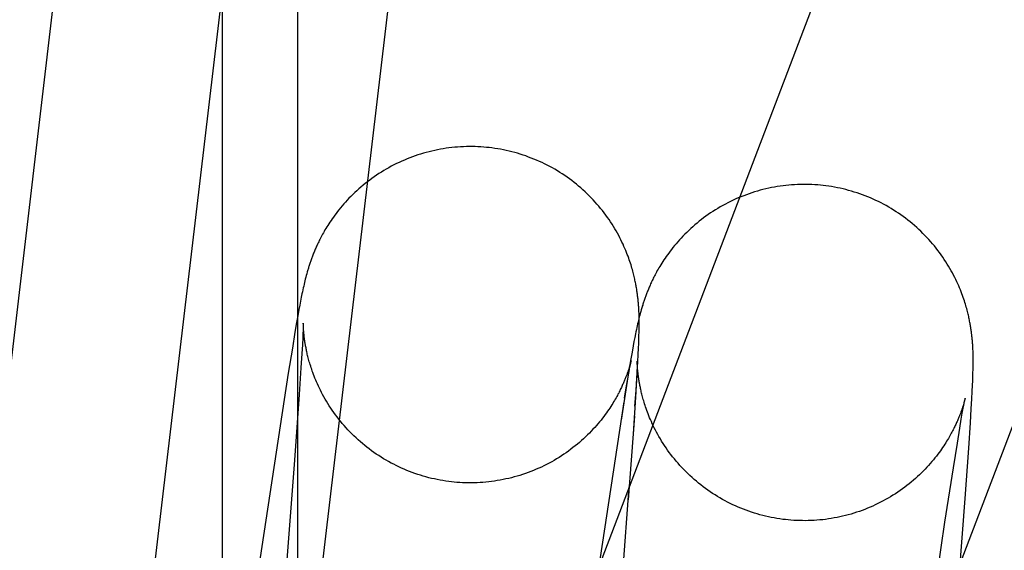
# Model space of a CAD drawing. Header units: inches. Extents: x 0 to 224, y 0 to 145.
# Tile 20 of 45: x 51.2896 to 51.4038, y 85.8951 to 85.9567. Entities that reach past the tile are written whole.
import ezdxf

# ---------------------------------------------------------------- set-up
doc = ezdxf.new("R2010")
doc.units = ezdxf.units.IN
doc.header["$LTSCALE"] = 12.302632
doc.header["$MEASUREMENT"] = 0
doc.linetypes.add('HIDDEN', pattern=[0.2, 0.1, -0.1])
doc.layers.add('DEFAULT_2', color=8, linetype='HIDDEN')

msp = doc.modelspace()

# ---------------------------------------------------------------- linework, layer by layer
at = {"layer": 'DEFAULT_2', "color": 8, "linetype": 'HIDDEN'}
for p, q in [((51.77208, 87.13033), (51.21629, 85.60333)), ((51.31314, 85.11097), (51.31314, 86.8147)), ((51.32186, 85.11097), (51.32186, 86.8147)), ((51.2782, 85.8284), (51.34056, 86.35727)), ((51.29736, 85.82614), (51.35972, 86.35501)), ((51.49137, 86.24643), (51.31835, 85.79249)), ((51.52781, 86.23254), (51.33701, 85.73194)), ((51.3229, 85.92723), (51.32285, 85.92702)), ((51.32259, 85.926), (51.32255, 85.92579)), ((51.32264, 85.9262), (51.32259, 85.926)), ((51.32269, 85.9264), (51.32264, 85.9262)), ((51.32274, 85.92661), (51.32269, 85.9264)), ((51.32279, 85.92681), (51.32274, 85.92661)), ((51.32285, 85.92702), (51.32279, 85.92681)), ((51.32235, 85.92489), (51.32227, 85.92449)), ((51.3224, 85.92513), (51.32235, 85.92489)), ((51.32245, 85.92536), (51.3224, 85.92513)), ((51.3225, 85.92558), (51.32245, 85.92536)), ((51.32255, 85.92579), (51.3225, 85.92558)), ((51.32218, 85.92405), (51.32209, 85.92358)), ((51.32227, 85.92449), (51.32218, 85.92405)), ((51.322, 85.92307), (51.32187, 85.92235)), ((51.32209, 85.92358), (51.322, 85.92307)), ((51.36142, 85.92283), (51.36141, 85.92305)), ((51.36143, 85.92261), (51.36142, 85.92283)), ((51.36143, 85.9224), (51.36143, 85.92261)), ((51.36157, 85.92263), (51.36151, 85.92242)), ((51.36163, 85.92284), (51.36157, 85.92263)), ((51.32173, 85.92155), (51.32154, 85.92043)), ((51.32187, 85.92235), (51.32173, 85.92155)), ((51.3225, 85.92149), (51.3225, 85.92148)), ((51.3225, 85.92147), (51.3225, 85.92148)), ((51.3225, 85.92148), (51.3225, 85.92146)), ((51.3225, 85.92145), (51.3225, 85.92146)), ((51.3225, 85.92145), (51.3225, 85.92138)), ((51.36131, 85.92161), (51.36127, 85.9214)), ((51.36136, 85.92181), (51.36131, 85.92161)), ((51.36141, 85.92202), (51.36136, 85.92181)), ((51.36146, 85.92222), (51.36141, 85.92202)), ((51.36144, 85.92219), (51.36143, 85.9224)), ((51.36144, 85.92198), (51.36144, 85.92219)), ((51.36144, 85.92178), (51.36144, 85.92198)), ((51.36145, 85.92157), (51.36144, 85.92178)), ((51.36145, 85.92136), (51.36145, 85.92157)), ((51.36151, 85.92242), (51.36146, 85.92222)), ((51.32154, 85.92043), (51.32124, 85.91861)), ((51.32246, 85.92028), (51.32244, 85.91978)), ((51.32248, 85.92068), (51.32246, 85.92028)), ((51.32249, 85.92092), (51.32248, 85.92068)), ((51.3225, 85.92127), (51.32249, 85.92112)), ((51.32249, 85.92112), (51.32249, 85.92092)), ((51.3225, 85.92138), (51.3225, 85.92127)), ((51.32251, 85.92128), (51.32251, 85.92135)), ((51.32251, 85.9212), (51.32251, 85.92128)), ((51.32251, 85.9211), (51.32251, 85.9212)), ((51.32252, 85.921), (51.32251, 85.9211)), ((51.32252, 85.92089), (51.32252, 85.921)), ((51.32253, 85.92076), (51.32252, 85.92089)), ((51.32254, 85.92063), (51.32253, 85.92076)), ((51.36107, 85.9205), (51.36102, 85.92024)), ((51.36112, 85.92074), (51.36107, 85.9205)), ((51.36117, 85.92098), (51.36112, 85.92074)), ((51.36122, 85.92119), (51.36117, 85.92098)), ((51.36127, 85.9214), (51.36122, 85.92119)), ((51.36142, 85.92005), (51.36143, 85.92045)), ((51.36143, 85.92045), (51.36144, 85.9207)), ((51.36144, 85.92115), (51.36145, 85.92136)), ((51.36144, 85.92093), (51.36144, 85.92115)), ((51.36144, 85.9207), (51.36144, 85.92093)), ((51.32244, 85.91978), (51.3224, 85.91899)), ((51.36084, 85.91935), (51.36075, 85.91886)), ((51.36093, 85.91981), (51.36084, 85.91935)), ((51.36102, 85.92024), (51.36093, 85.91981)), ((51.36139, 85.91913), (51.36141, 85.91961)), ((51.36141, 85.91961), (51.36142, 85.92005)), ((51.32124, 85.91861), (51.32077, 85.9157)), ((51.3224, 85.91899), (51.32234, 85.91796)), ((51.36062, 85.91814), (51.36049, 85.91736)), ((51.36075, 85.91886), (51.36062, 85.91814)), ((51.36133, 85.91786), (51.36137, 85.91861)), ((51.36137, 85.91861), (51.36139, 85.91913)), ((51.40014, 85.91848), (51.40013, 85.9187)), ((51.40015, 85.91826), (51.40014, 85.91848)), ((51.40015, 85.91805), (51.40015, 85.91826)), ((51.40016, 85.91784), (51.40015, 85.91805)), ((51.32234, 85.91796), (51.32223, 85.91632)), ((51.36049, 85.91736), (51.3603, 85.91627)), ((51.36045, 85.9169), (51.36043, 85.91681)), ((51.36043, 85.9167), (51.36046, 85.91686)), ((51.36047, 85.91697), (51.36045, 85.9169)), ((51.36046, 85.91686), (51.36048, 85.91698)), ((51.36049, 85.91704), (51.36047, 85.91697)), ((51.36048, 85.91698), (51.3605, 85.91708)), ((51.3605, 85.9171), (51.36049, 85.91704)), ((51.36051, 85.91714), (51.3605, 85.9171)), ((51.36052, 85.91717), (51.36052, 85.91718)), ((51.36052, 85.91718), (51.36052, 85.91717)), ((51.36052, 85.91716), (51.36052, 85.91715)), ((51.36122, 85.91709), (51.36122, 85.9171)), ((51.36122, 85.9171), (51.36122, 85.91709)), ((51.36122, 85.91709), (51.36122, 85.91707)), ((51.36122, 85.91706), (51.36122, 85.91708)), ((51.36122, 85.91706), (51.36122, 85.91698)), ((51.36122, 85.91584), (51.36129, 85.91702)), ((51.36122, 85.91698), (51.36122, 85.91687)), ((51.36122, 85.91687), (51.36122, 85.91672)), ((51.36123, 85.9169), (51.36123, 85.91697)), ((51.36123, 85.91682), (51.36123, 85.9169)), ((51.36129, 85.91702), (51.36133, 85.91786)), ((51.40016, 85.91763), (51.40016, 85.91784)), ((51.40017, 85.91742), (51.40016, 85.91763)), ((51.40017, 85.91722), (51.40017, 85.91742)), ((51.40017, 85.91701), (51.40017, 85.91722)), ((51.40017, 85.9168), (51.40017, 85.91701)), ((51.32223, 85.91632), (51.32202, 85.9132)), ((51.3603, 85.91627), (51.36005, 85.91477)), ((51.36024, 85.91569), (51.36031, 85.91611)), ((51.36031, 85.91611), (51.36038, 85.91644)), ((51.36037, 85.9166), (51.36033, 85.91648)), ((51.3604, 85.91671), (51.36037, 85.9166)), ((51.36038, 85.91644), (51.36043, 85.9167)), ((51.36043, 85.91681), (51.3604, 85.91671)), ((51.36112, 85.91416), (51.36122, 85.91584)), ((51.36118, 85.91586), (51.36116, 85.91536)), ((51.3612, 85.91627), (51.36118, 85.91586)), ((51.36121, 85.91652), (51.3612, 85.91627)), ((51.36122, 85.91672), (51.36121, 85.91652)), ((51.36123, 85.91673), (51.36123, 85.91682)), ((51.36124, 85.91662), (51.36123, 85.91673)), ((51.36125, 85.91651), (51.36124, 85.91662)), ((51.36125, 85.91639), (51.36125, 85.91651)), ((51.36126, 85.91625), (51.36125, 85.91639)), ((51.40013, 85.91528), (51.40014, 85.91572)), ((51.40014, 85.91572), (51.40015, 85.91611)), ((51.40015, 85.91611), (51.40016, 85.91635)), ((51.40016, 85.91658), (51.40017, 85.9168)), ((51.40016, 85.91635), (51.40016, 85.91658)), ((51.32077, 85.9157), (51.31389, 85.87052)), ((51.36005, 85.91477), (51.35934, 85.91025)), ((51.35998, 85.91422), (51.36012, 85.91503)), ((51.36012, 85.91503), (51.36024, 85.91569)), ((51.36116, 85.91536), (51.36111, 85.91456)), ((51.40009, 85.9143), (51.40011, 85.91481)), ((51.40011, 85.91481), (51.40013, 85.91528)), ((51.35975, 85.91278), (51.35998, 85.91422)), ((51.36107, 85.91351), (51.36073, 85.90867)), ((51.36095, 85.91185), (51.36112, 85.91416)), ((51.36111, 85.91456), (51.36105, 85.91351)), ((51.40001, 85.91273), (51.40006, 85.91355)), ((51.40006, 85.91355), (51.40009, 85.9143)), ((51.32202, 85.9132), (51.32147, 85.90559)), ((51.35966, 85.91235), (51.35104, 85.85587)), ((51.39913, 85.91237), (51.3991, 85.91226)), ((51.39916, 85.91246), (51.39913, 85.91237)), ((51.39914, 85.91227), (51.39917, 85.91244)), ((51.39918, 85.91254), (51.39916, 85.91246)), ((51.39917, 85.91244), (51.3992, 85.91257)), ((51.3992, 85.91261), (51.39918, 85.91254)), ((51.3992, 85.91257), (51.39922, 85.91267)), ((51.39921, 85.91267), (51.3992, 85.91261)), ((51.39923, 85.91272), (51.39921, 85.91267)), ((51.39922, 85.91267), (51.39923, 85.91272)), ((51.39923, 85.91274), (51.39924, 85.91276)), ((51.39924, 85.91276), (51.39923, 85.91274)), ((51.39924, 85.91279), (51.39924, 85.91279)), ((51.39924, 85.91277), (51.39924, 85.91278)), ((51.39924, 85.91278), (51.39924, 85.91277)), ((51.39995, 85.91157), (51.40001, 85.91273)), ((51.39891, 85.91105), (51.39902, 85.91162)), ((51.39902, 85.91162), (51.39908, 85.91198)), ((51.3991, 85.91226), (51.39907, 85.91215)), ((51.39908, 85.91198), (51.39914, 85.91227)), ((51.39985, 85.90992), (51.39995, 85.91157)), ((51.36089, 85.91072), (51.36017, 85.901)), ((51.39862, 85.90932), (51.39879, 85.91035)), ((51.39879, 85.91035), (51.39891, 85.91105)), ((51.39834, 85.90759), (51.39862, 85.90932)), ((51.39965, 85.907), (51.39985, 85.90992)), ((51.39788, 85.90472), (51.39834, 85.90759)), ((51.39923, 85.90117), (51.39965, 85.907)), ((51.32147, 85.90559), (51.31964, 85.88141)), ((51.3969, 85.89841), (51.39788, 85.90472)), ((51.35796, 85.87164), (51.36029, 85.9025)), ((51.39775, 85.88147), (51.39923, 85.90117)), ((51.39218, 85.86725), (51.3969, 85.89841))]:
    msp.add_line(p, q, dxfattribs=at)
for points in [[(51.32257, 85.87524), (51.32264, 85.87583), (51.32271, 85.8764), (51.3734, 86.30626)], [(51.34406, 85.94185), (51.34376, 85.94188), (51.34342, 85.94191), (51.34309, 85.94193), (51.34275, 85.94195), (51.34242, 85.94196), (51.34208, 85.94197), (51.34174, 85.94197), (51.34141, 85.94196), (51.34107, 85.94195), (51.34073, 85.94194), (51.3404, 85.94191), (51.34006, 85.94189), (51.33973, 85.94185), (51.33939, 85.94181), (51.33906, 85.94177), (51.33873, 85.94172), (51.3384, 85.94166), (51.33807, 85.9416), (51.33774, 85.94153), (51.33741, 85.94145), (51.33708, 85.94137), (51.33676, 85.94129), (51.33644, 85.9412), (51.33611, 85.9411), (51.33579, 85.941), (51.33548, 85.94089), (51.33516, 85.94078), (51.33485, 85.94066), (51.33453, 85.94054), (51.33422, 85.94041), (51.33392, 85.94027), (51.33361, 85.94013), (51.33331, 85.93999), (51.33301, 85.93984), (51.33271, 85.93968), (51.33242, 85.93952), (51.33213, 85.93936), (51.33184, 85.93919), (51.33156, 85.93902), (51.33128, 85.93884), (51.331, 85.93866), (51.33073, 85.93847), (51.33046, 85.93828), (51.3302, 85.93808), (51.32993, 85.93789), (51.32968, 85.93768), (51.32943, 85.93748), (51.32918, 85.93727), (51.32894, 85.93706), (51.3287, 85.93685), (51.32847, 85.93663), (51.32824, 85.93641), (51.32802, 85.93619), (51.3278, 85.93597), (51.32759, 85.93575), (51.32739, 85.93553), (51.32719, 85.93531), (51.327, 85.93509), (51.32682, 85.93487), (51.32664, 85.93465), (51.32647, 85.93443), (51.32631, 85.93422), (51.32615, 85.93401), (51.326, 85.9338), (51.32586, 85.9336), (51.32572, 85.9334), (51.32559, 85.93321), (51.32547, 85.93302), (51.32535, 85.93283), (51.32523, 85.93265), (51.32513, 85.93247), (51.32502, 85.9323), (51.32492, 85.93213), (51.32483, 85.93196), (51.32474, 85.9318), (51.32466, 85.93165), (51.32458, 85.9315), (51.3245, 85.93135), (51.32443, 85.93121), (51.32436, 85.93107), (51.32429, 85.93094), (51.32423, 85.9308), (51.32417, 85.93067), (51.32411, 85.93055), (51.32405, 85.93042), (51.324, 85.9303), (51.32394, 85.93018), (51.32389, 85.93006), (51.32384, 85.92994), (51.3238, 85.92983), (51.32375, 85.92971), (51.3237, 85.9296), (51.32366, 85.92949), (51.32361, 85.92938), (51.32357, 85.92927), (51.32353, 85.92916), (51.32349, 85.92905), (51.32345, 85.92895), (51.32341, 85.92884), (51.32337, 85.92873), (51.32334, 85.92862), (51.3233, 85.92852), (51.32326, 85.92841), (51.32323, 85.9283), (51.32319, 85.92819), (51.32316, 85.92808), (51.32312, 85.92798), (51.32309, 85.92787), (51.32306, 85.92776), (51.32303, 85.92766), (51.323, 85.92755), (51.32296, 85.92744), (51.3229, 85.92723)], [(51.36141, 85.92305), (51.3614, 85.92316), (51.3614, 85.92327), (51.36139, 85.92339), (51.36138, 85.9235), (51.36137, 85.92361), (51.36136, 85.92372), (51.36135, 85.92384), (51.36134, 85.92395), (51.36133, 85.92406), (51.36132, 85.92418), (51.36131, 85.92429), (51.3613, 85.9244), (51.36129, 85.92452), (51.36127, 85.92463), (51.36126, 85.92474), (51.36124, 85.92486), (51.36123, 85.92497), (51.36121, 85.92509), (51.36119, 85.92521), (51.36118, 85.92533), (51.36116, 85.92545), (51.36114, 85.92557), (51.36111, 85.92569), (51.36109, 85.92582), (51.36107, 85.92594), (51.36104, 85.92607), (51.36102, 85.9262), (51.36099, 85.92634), (51.36096, 85.92647), (51.36093, 85.92661), (51.3609, 85.92676), (51.36087, 85.9269), (51.36083, 85.92705), (51.36079, 85.92721), (51.36075, 85.92737), (51.36071, 85.92753), (51.36066, 85.9277), (51.36061, 85.92787), (51.36056, 85.92805), (51.3605, 85.92824), (51.36044, 85.92843), (51.36037, 85.92863), (51.3603, 85.92883), (51.36023, 85.92904), (51.36015, 85.92925), (51.36007, 85.92947), (51.35998, 85.92969), (51.35989, 85.92992), (51.35979, 85.93016), (51.35968, 85.9304), (51.35957, 85.93064), (51.35945, 85.93089), (51.35933, 85.93114), (51.3592, 85.9314), (51.35907, 85.93165), (51.35892, 85.93191), (51.35878, 85.93218), (51.35862, 85.93244), (51.35846, 85.9327), (51.3583, 85.93297), (51.35812, 85.93323), (51.35795, 85.9335), (51.35776, 85.93376), (51.35757, 85.93402), (51.35738, 85.93428), (51.35718, 85.93454), (51.35698, 85.93479), (51.35677, 85.93505), (51.35655, 85.9353), (51.35633, 85.93554), (51.35611, 85.93579), (51.35588, 85.93603), (51.35565, 85.93627), (51.35541, 85.9365), (51.35517, 85.93673), (51.35492, 85.93695), (51.35467, 85.93718), (51.35441, 85.93739), (51.35416, 85.93761), (51.35389, 85.93782), (51.35363, 85.93802), (51.35336, 85.93822), (51.35308, 85.93842), (51.35281, 85.93861), (51.35253, 85.9388), (51.35224, 85.93898), (51.35196, 85.93916), (51.35167, 85.93933), (51.35138, 85.93949), (51.35108, 85.93966), (51.35078, 85.93981), (51.35048, 85.93996), (51.35018, 85.94011), (51.34987, 85.94025), (51.34956, 85.94039), (51.34925, 85.94052), (51.34894, 85.94064), (51.34862, 85.94076), (51.3483, 85.94088), (51.34799, 85.94099), (51.34766, 85.94109), (51.34734, 85.94119), (51.34702, 85.94128), (51.34669, 85.94136), (51.34636, 85.94145), (51.34603, 85.94152), (51.3457, 85.94159), (51.34537, 85.94165), (51.34504, 85.94171), (51.34471, 85.94176), (51.34437, 85.94181), (51.34406, 85.94185)], [(51.38278, 85.93746), (51.38248, 85.93749), (51.38214, 85.93752), (51.38181, 85.93755), (51.38147, 85.93756), (51.38114, 85.93758), (51.3808, 85.93758), (51.38046, 85.93758), (51.38013, 85.93758), (51.37979, 85.93757), (51.37945, 85.93755), (51.37912, 85.93753), (51.37878, 85.9375), (51.37845, 85.93746), (51.37812, 85.93743), (51.37778, 85.93738), (51.37745, 85.93733), (51.37712, 85.93727), (51.37679, 85.93721), (51.37646, 85.93714), (51.37613, 85.93707), (51.3758, 85.93699), (51.37548, 85.9369), (51.37516, 85.93681), (51.37483, 85.93671), (51.37451, 85.93661), (51.3742, 85.9365), (51.37388, 85.93639), (51.37357, 85.93627), (51.37325, 85.93615), (51.37294, 85.93602), (51.37264, 85.93589), (51.37233, 85.93575), (51.37203, 85.9356), (51.37173, 85.93545), (51.37144, 85.9353), (51.37114, 85.93514), (51.37085, 85.93497), (51.37057, 85.9348), (51.37028, 85.93463), (51.37, 85.93445), (51.36972, 85.93427), (51.36945, 85.93408), (51.36918, 85.93389), (51.36892, 85.9337), (51.36866, 85.9335), (51.3684, 85.9333), (51.36815, 85.93309), (51.3679, 85.93288), (51.36766, 85.93267), (51.36742, 85.93246), (51.36719, 85.93224), (51.36696, 85.93202), (51.36674, 85.9318), (51.36652, 85.93158), (51.36632, 85.93136), (51.36611, 85.93114), (51.36592, 85.93092), (51.36573, 85.9307), (51.36554, 85.93048), (51.36536, 85.93026), (51.36519, 85.93005), (51.36503, 85.92983), (51.36487, 85.92962), (51.36472, 85.92942), (51.36458, 85.92921), (51.36444, 85.92902), (51.36431, 85.92882), (51.36419, 85.92863), (51.36407, 85.92844), (51.36396, 85.92826), (51.36385, 85.92808), (51.36374, 85.92791), (51.36365, 85.92774), (51.36355, 85.92758), (51.36346, 85.92742), (51.36338, 85.92726), (51.3633, 85.92711), (51.36322, 85.92697), (51.36315, 85.92682), (51.36308, 85.92669), (51.36302, 85.92655), (51.36295, 85.92642), (51.36289, 85.92629), (51.36283, 85.92616), (51.36277, 85.92604), (51.36272, 85.92591), (51.36267, 85.92579), (51.36261, 85.92567), (51.36256, 85.92556), (51.36252, 85.92544), (51.36247, 85.92533), (51.36242, 85.92522), (51.36238, 85.9251), (51.36234, 85.92499), (51.36229, 85.92488), (51.36225, 85.92478), (51.36221, 85.92467), (51.36217, 85.92456), (51.36213, 85.92445), (51.3621, 85.92434), (51.36206, 85.92424), (51.36202, 85.92413), (51.36198, 85.92402), (51.36195, 85.92391), (51.36191, 85.92381), (51.36188, 85.9237), (51.36185, 85.92359), (51.36181, 85.92348), (51.36178, 85.92338), (51.36175, 85.92327), (51.36172, 85.92316), (51.36169, 85.92305), (51.36163, 85.92284)], [(51.40013, 85.9187), (51.40012, 85.91881), (51.40011, 85.91892), (51.40011, 85.91903), (51.4001, 85.91914), (51.40009, 85.91926), (51.40008, 85.91937), (51.40007, 85.91948), (51.40006, 85.91959), (51.40005, 85.91971), (51.40004, 85.91982), (51.40003, 85.91993), (51.40002, 85.92005), (51.4, 85.92016), (51.39999, 85.92027), (51.39997, 85.92039), (51.39996, 85.9205), (51.39994, 85.92062), (51.39993, 85.92073), (51.39991, 85.92085), (51.39989, 85.92097), (51.39987, 85.92109), (51.39985, 85.92121), (51.39983, 85.92133), (51.39981, 85.92146), (51.39978, 85.92158), (51.39976, 85.92171), (51.39973, 85.92185), (51.39971, 85.92198), (51.39968, 85.92212), (51.39965, 85.92226), (51.39961, 85.9224), (51.39958, 85.92255), (51.39954, 85.9227), (51.3995, 85.92285), (51.39946, 85.92301), (51.39942, 85.92318), (51.39937, 85.92335), (51.39932, 85.92352), (51.39927, 85.9237), (51.39921, 85.92389), (51.39915, 85.92408), (51.39908, 85.92428), (51.39901, 85.92448), (51.39894, 85.92469), (51.39886, 85.9249), (51.39877, 85.92512), (51.39868, 85.92535), (51.39859, 85.92558), (51.39849, 85.92581), (51.39838, 85.92605), (51.39827, 85.92629), (51.39816, 85.92654), (51.39803, 85.92679), (51.3979, 85.92705), (51.39777, 85.92731), (51.39762, 85.92757), (51.39747, 85.92783), (51.39732, 85.92809), (51.39716, 85.92835), (51.39699, 85.92862), (51.39682, 85.92888), (51.39664, 85.92914), (51.39646, 85.92941), (51.39627, 85.92967), (51.39608, 85.92992), (51.39588, 85.93018), (51.39567, 85.93044), (51.39546, 85.93069), (51.39525, 85.93094), (51.39503, 85.93118), (51.3948, 85.93143), (51.39458, 85.93167), (51.39434, 85.9319), (51.3941, 85.93214), (51.39386, 85.93236), (51.39362, 85.93259), (51.39337, 85.93281), (51.39311, 85.93303), (51.39285, 85.93324), (51.39259, 85.93345), (51.39233, 85.93365), (51.39206, 85.93385), (51.39178, 85.93405), (51.39151, 85.93424), (51.39123, 85.93442), (51.39094, 85.9346), (51.39066, 85.93478), (51.39037, 85.93495), (51.39008, 85.93512), (51.38978, 85.93528), (51.38949, 85.93543), (51.38918, 85.93559), (51.38888, 85.93573), (51.38858, 85.93587), (51.38827, 85.93601), (51.38796, 85.93614), (51.38765, 85.93626), (51.38733, 85.93638), (51.38701, 85.93649), (51.3867, 85.9366), (51.38638, 85.9367), (51.38605, 85.9368), (51.38573, 85.93689), (51.3854, 85.93698), (51.38508, 85.93706), (51.38475, 85.93713), (51.38442, 85.9372), (51.38409, 85.93727), (51.38376, 85.93732), (51.38343, 85.93738), (51.38309, 85.93742), (51.38278, 85.93746)], [(51.32251, 85.92135), (51.3225, 85.9214), (51.3225, 85.92143)], [(51.33967, 85.90309), (51.33937, 85.90313), (51.33903, 85.90318), (51.3387, 85.90323), (51.33837, 85.90329), (51.33804, 85.90335), (51.33771, 85.90342), (51.33738, 85.90349), (51.33706, 85.90357), (51.33673, 85.90366), (51.33641, 85.90375), (51.33609, 85.90385), (51.33577, 85.90395), (51.33545, 85.90406), (51.33514, 85.90417), (51.33482, 85.90429), (51.33451, 85.90442), (51.3342, 85.90455), (51.33389, 85.90468), (51.33359, 85.90482), (51.33329, 85.90497), (51.33299, 85.90512), (51.33269, 85.90527), (51.33239, 85.90543), (51.3321, 85.9056), (51.33182, 85.90577), (51.33153, 85.90595), (51.33125, 85.90613), (51.33097, 85.90631), (51.33069, 85.9065), (51.33042, 85.9067), (51.33015, 85.9069), (51.32989, 85.9071), (51.32963, 85.90731), (51.32937, 85.90752), (51.32912, 85.90774), (51.32887, 85.90796), (51.32862, 85.90818), (51.32838, 85.90841), (51.32814, 85.90865), (51.32791, 85.90888), (51.32768, 85.90912), (51.32746, 85.90936), (51.32724, 85.90961), (51.32703, 85.90986), (51.32682, 85.91011), (51.32662, 85.91036), (51.32642, 85.91062), (51.32623, 85.91087), (51.32604, 85.91113), (51.32586, 85.91139), (51.32568, 85.91165), (51.32551, 85.91191), (51.32535, 85.91217), (51.32519, 85.91244), (51.32504, 85.91269), (51.32489, 85.91295), (51.32475, 85.91321), (51.32462, 85.91346), (51.32449, 85.91371), (51.32437, 85.91396), (51.32425, 85.9142), (51.32415, 85.91444), (51.32404, 85.91467), (51.32395, 85.91489), (51.32386, 85.91512), (51.32377, 85.91533), (51.32369, 85.91554), (51.32361, 85.91575), (51.32354, 85.91594), (51.32348, 85.91614), (51.32342, 85.91632), (51.32336, 85.9165), (51.3233, 85.91668), (51.32325, 85.91684), (51.3232, 85.91701), (51.32316, 85.91717), (51.32312, 85.91732), (51.32308, 85.91747), (51.32304, 85.91761), (51.32301, 85.91775), (51.32297, 85.91789), (51.32294, 85.91802), (51.32291, 85.91815), (51.32289, 85.91827), (51.32286, 85.9184), (51.32284, 85.91851), (51.32282, 85.91863), (51.32279, 85.91874), (51.32277, 85.91885), (51.32275, 85.91896), (51.32274, 85.91906), (51.32272, 85.91917), (51.3227, 85.91927), (51.32269, 85.91937), (51.32267, 85.91946), (51.32266, 85.91956), (51.32265, 85.91965), (51.32264, 85.91974), (51.32262, 85.91983), (51.32261, 85.91991), (51.3226, 85.92), (51.32259, 85.92008), (51.32259, 85.92017), (51.32258, 85.92025), (51.32257, 85.92033), (51.32256, 85.92041), (51.32255, 85.92048), (51.32255, 85.92056), (51.32254, 85.92063)], [(51.3605, 85.91708), (51.36051, 85.91714), (51.36052, 85.91715)], [(51.36123, 85.91697), (51.36122, 85.91702), (51.36122, 85.91704)], [(51.36033, 85.91648), (51.36029, 85.91635), (51.36027, 85.91628), (51.36025, 85.91621), (51.36023, 85.91614), (51.3602, 85.91607), (51.36018, 85.91599), (51.36015, 85.91591), (51.36012, 85.91584), (51.36009, 85.91576), (51.36007, 85.91567), (51.36004, 85.91559), (51.36, 85.91551), (51.35997, 85.91542), (51.35994, 85.91534), (51.35991, 85.91525), (51.35987, 85.91516), (51.35983, 85.91506), (51.3598, 85.91497), (51.35976, 85.91487), (51.35971, 85.91478), (51.35967, 85.91468), (51.35963, 85.91457), (51.35958, 85.91447), (51.35953, 85.91436), (51.35948, 85.91425), (51.35943, 85.91414), (51.35938, 85.91402), (51.35932, 85.9139), (51.35926, 85.91378), (51.3592, 85.91366), (51.35913, 85.91353), (51.35907, 85.91339), (51.35899, 85.91326), (51.35892, 85.91312), (51.35884, 85.91297), (51.35876, 85.91283), (51.35867, 85.91267), (51.35858, 85.91252), (51.35848, 85.91235), (51.35838, 85.91219), (51.35827, 85.91201), (51.35816, 85.91184), (51.35804, 85.91165), (51.35791, 85.91147), (51.35778, 85.91128), (51.35764, 85.91108), (51.3575, 85.91088), (51.35735, 85.91068), (51.35719, 85.91047), (51.35702, 85.91026), (51.35685, 85.91005), (51.35667, 85.90983), (51.35649, 85.90962), (51.35629, 85.9094), (51.35609, 85.90918), (51.35589, 85.90896), (51.35567, 85.90874), (51.35545, 85.90853), (51.35523, 85.90831), (51.355, 85.90809), (51.35476, 85.90788), (51.35452, 85.90767), (51.35428, 85.90746), (51.35403, 85.90726), (51.35377, 85.90706), (51.35351, 85.90686), (51.35325, 85.90666), (51.35298, 85.90647), (51.35271, 85.90629), (51.35244, 85.9061), (51.35216, 85.90593), (51.35187, 85.90575), (51.35159, 85.90558), (51.3513, 85.90542), (51.35101, 85.90526), (51.35071, 85.90511), (51.35041, 85.90496), (51.35011, 85.90481), (51.34981, 85.90467), (51.3495, 85.90454), (51.34919, 85.90441), (51.34888, 85.90429), (51.34857, 85.90417), (51.34825, 85.90405), (51.34793, 85.90395), (51.34761, 85.90384), (51.34729, 85.90375), (51.34697, 85.90366), (51.34664, 85.90357), (51.34632, 85.90349), (51.34599, 85.90342), (51.34566, 85.90335), (51.34533, 85.90328), (51.345, 85.90323), (51.34467, 85.90318), (51.34434, 85.90313), (51.344, 85.90309), (51.34367, 85.90306), (51.34333, 85.90303), (51.343, 85.903), (51.34266, 85.90299), (51.34233, 85.90298), (51.34199, 85.90297), (51.34166, 85.90297), (51.34132, 85.90298), (51.34098, 85.90299), (51.34065, 85.90301), (51.34031, 85.90303), (51.33998, 85.90306), (51.33967, 85.90309)], [(51.37839, 85.89871), (51.37809, 85.89874), (51.37775, 85.89879), (51.37742, 85.89884), (51.37709, 85.8989), (51.37676, 85.89896), (51.37643, 85.89903), (51.3761, 85.89911), (51.37578, 85.89919), (51.37545, 85.89927), (51.37513, 85.89937), (51.3748, 85.89946), (51.37448, 85.89957), (51.37417, 85.89967), (51.37385, 85.89979), (51.37354, 85.89991), (51.37322, 85.90003), (51.37291, 85.90016), (51.37261, 85.9003), (51.3723, 85.90044), (51.372, 85.90058), (51.3717, 85.90074), (51.3714, 85.90089), (51.37111, 85.90105), (51.37081, 85.90122), (51.37052, 85.90139), (51.37024, 85.90157), (51.36996, 85.90175), (51.36968, 85.90193), (51.3694, 85.90213), (51.36913, 85.90232), (51.36886, 85.90252), (51.3686, 85.90273), (51.36833, 85.90293), (51.36808, 85.90315), (51.36782, 85.90336), (51.36757, 85.90359), (51.36733, 85.90381), (51.36709, 85.90404), (51.36685, 85.90427), (51.36662, 85.90451), (51.36639, 85.90475), (51.36617, 85.90499), (51.36595, 85.90524), (51.36573, 85.90549), (51.36553, 85.90574), (51.36532, 85.90599), (51.36512, 85.90625), (51.36493, 85.90651), (51.36474, 85.90676), (51.36456, 85.90703), (51.36439, 85.90729), (51.36422, 85.90755), (51.36405, 85.90781), (51.3639, 85.90807), (51.36374, 85.90833), (51.3636, 85.90859), (51.36346, 85.90884), (51.36333, 85.9091), (51.3632, 85.90935), (51.36308, 85.90959), (51.36296, 85.90983), (51.36286, 85.91007), (51.36275, 85.9103), (51.36266, 85.91053), (51.36257, 85.91075), (51.36248, 85.91097), (51.3624, 85.91118), (51.36233, 85.91138), (51.36226, 85.91158), (51.36219, 85.91177), (51.36213, 85.91195), (51.36207, 85.91213), (51.36202, 85.91231), (51.36197, 85.91248), (51.36192, 85.91264), (51.36188, 85.9128), (51.36183, 85.91295), (51.36179, 85.9131), (51.36176, 85.91324), (51.36172, 85.91338), (51.36169, 85.91352), (51.36166, 85.91365), (51.36163, 85.91378), (51.3616, 85.9139), (51.36158, 85.91403), (51.36156, 85.91414), (51.36153, 85.91426), (51.36151, 85.91437), (51.36149, 85.91448), (51.36147, 85.91459), (51.36145, 85.91469), (51.36144, 85.91479), (51.36142, 85.9149), (51.36141, 85.91499), (51.36139, 85.91509), (51.36138, 85.91518), (51.36137, 85.91528), (51.36135, 85.91537), (51.36134, 85.91545), (51.36133, 85.91554), (51.36132, 85.91563), (51.36131, 85.91571), (51.3613, 85.91579), (51.3613, 85.91588), (51.36129, 85.91596), (51.36128, 85.91603), (51.36127, 85.91611), (51.36127, 85.91618), (51.36126, 85.91625)], [(51.39907, 85.91215), (51.39903, 85.91202), (51.39901, 85.91196), (51.39899, 85.91189), (51.39897, 85.91182), (51.39894, 85.91175), (51.39892, 85.91167), (51.39889, 85.9116), (51.39887, 85.91152), (51.39884, 85.91144), (51.39881, 85.91136), (51.39878, 85.91128), (51.39875, 85.9112), (51.39872, 85.91111), (51.39869, 85.91103), (51.39866, 85.91094), (51.39862, 85.91085), (51.39859, 85.91076), (51.39855, 85.91067), (51.39851, 85.91058), (51.39847, 85.91048), (51.39843, 85.91038), (51.39839, 85.91028), (51.39834, 85.91018), (51.3983, 85.91007), (51.39825, 85.90997), (51.3982, 85.90986), (51.39815, 85.90974), (51.39809, 85.90963), (51.39804, 85.90951), (51.39798, 85.90939), (51.39792, 85.90926), (51.39785, 85.90913), (51.39778, 85.909), (51.39771, 85.90886), (51.39763, 85.90872), (51.39755, 85.90858), (51.39747, 85.90843), (51.39738, 85.90827), (51.39729, 85.90812), (51.39719, 85.90795), (51.39709, 85.90779), (51.39699, 85.90761), (51.39687, 85.90744), (51.39675, 85.90726), (51.39663, 85.90707), (51.3965, 85.90688), (51.39636, 85.90668), (51.39621, 85.90648), (51.39606, 85.90628), (51.3959, 85.90607), (51.39574, 85.90586), (51.39556, 85.90565), (51.39538, 85.90544), (51.3952, 85.90522), (51.395, 85.905), (51.3948, 85.90478), (51.3946, 85.90457), (51.39439, 85.90435), (51.39417, 85.90413), (51.39394, 85.90391), (51.39371, 85.9037), (51.39348, 85.90349), (51.39324, 85.90328), (51.39299, 85.90307), (51.39274, 85.90286), (51.39249, 85.90266), (51.39223, 85.90247), (51.39196, 85.90227), (51.3917, 85.90208), (51.39142, 85.90189), (51.39115, 85.90171), (51.39087, 85.90154), (51.39059, 85.90136), (51.3903, 85.90119), (51.39001, 85.90103), (51.38972, 85.90087), (51.38942, 85.90072), (51.38913, 85.90057), (51.38882, 85.90042), (51.38852, 85.90028), (51.38821, 85.90015), (51.38791, 85.90002), (51.38759, 85.8999), (51.38728, 85.89978), (51.38697, 85.89966), (51.38665, 85.89956), (51.38633, 85.89946), (51.38601, 85.89936), (51.38568, 85.89927), (51.38536, 85.89918), (51.38503, 85.8991), (51.38471, 85.89903), (51.38438, 85.89896), (51.38405, 85.8989), (51.38372, 85.89884), (51.38339, 85.89879), (51.38305, 85.89874), (51.38272, 85.8987), (51.38239, 85.89867), (51.38205, 85.89864), (51.38172, 85.89862), (51.38138, 85.8986), (51.38105, 85.89859), (51.38071, 85.89858), (51.38038, 85.89859), (51.38004, 85.89859), (51.3797, 85.8986), (51.37937, 85.89862), (51.37903, 85.89865), (51.3787, 85.89868), (51.37839, 85.89871)]]:
    msp.add_lwpolyline(points, dxfattribs=at)

doc.saveas('drawing.dxf')
